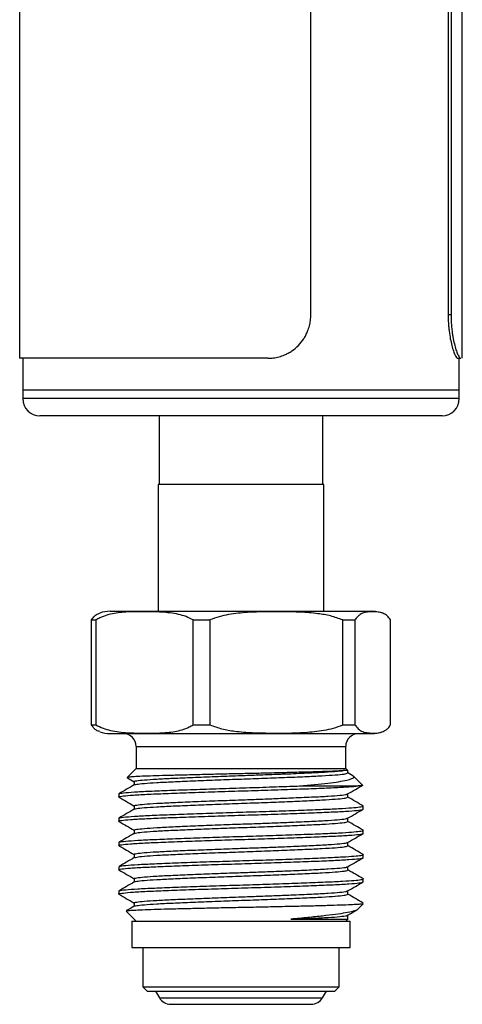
# Model space of a CAD drawing. Header units: inches. Extents: x 3.21 to 12.47, y 1.43 to 9.54.
# Tile 8 of 13: x 11.96 to 12.47, y 3.46 to 4.59. Entities that reach past the tile are written whole.
import ezdxf

# ---------------------------------------------------------------- set-up
doc = ezdxf.new("R2010")
doc.units = ezdxf.units.IN
doc.header["$MEASUREMENT"] = 0

msp = doc.modelspace()

# ---------------------------------------------------------------- linework, layer by layer
at = {"color": 7, "linetype": 'Continuous', "lineweight": 25}
for p, q in [((12.4707, 4.1974), (12.4707, 5.2831)), ((12.2972, 4.2474), (12.2972, 5.2331)), ((12.4545, 5.2331), (12.4545, 4.2474)), ((12.4578, 5.2331), (12.4578, 4.2474)), ((11.9637, 4.8992), (11.9637, 4.1974)), ((12.4545, 4.2474), (12.4578, 4.2474)), ((12.2478, 4.1974), (11.9637, 4.1974)), ((11.9672, 4.1974), (11.9672, 4.161)), ((12.4654, 4.1974), (12.4689, 4.1974)), ((12.4672, 4.161), (12.4672, 4.1974)), ((11.9672, 4.161), (11.9672, 4.1512)), ((12.0405, 4.161), (11.9672, 4.161)), ((12.4672, 4.161), (12.0405, 4.161)), ((12.4672, 4.1512), (12.4672, 4.161)), ((12.0405, 4.1512), (11.9672, 4.1512)), ((12.4672, 4.1512), (12.0405, 4.1512)), ((12.0544, 4.1315), (11.9869, 4.1315)), ((12.4476, 4.1315), (12.0544, 4.1315)), ((12.1235, 4.1315), (12.1235, 4.0528)), ((12.311, 4.0528), (12.311, 4.1315)), ((12.1222, 4.0528), (12.1222, 3.9078)), ((12.3122, 4.0528), (12.1222, 4.0528)), ((12.3122, 3.9078), (12.3122, 4.0528)), ((12.0672, 3.9078), (12.1112, 3.9078)), ((12.1112, 3.9078), (12.3672, 3.9078)), ((12.379, 3.9058), (12.378, 3.9061)), ((12.0459, 3.8978), (12.051, 3.8978)), ((12.0459, 3.7778), (12.0459, 3.8978)), ((12.051, 3.8978), (12.051, 3.7778)), ((12.1625, 3.8978), (12.1816, 3.8978)), ((12.1625, 3.7778), (12.1625, 3.8978)), ((12.1816, 3.8978), (12.1816, 3.7778)), ((12.3338, 3.8978), (12.3478, 3.8978)), ((12.3338, 3.7778), (12.3338, 3.8978)), ((12.3478, 3.8978), (12.3478, 3.7778)), ((12.3886, 3.7778), (12.3886, 3.8978)), ((12.0459, 3.7778), (12.051, 3.7778)), ((12.1625, 3.7778), (12.1816, 3.7778)), ((12.3338, 3.7778), (12.3478, 3.7778)), ((12.0672, 3.7678), (12.1112, 3.7678)), ((12.1112, 3.7678), (12.3672, 3.7678)), ((12.0972, 3.7528), (12.0972, 3.7278)), ((12.0972, 3.7528), (12.1324, 3.7528)), ((12.1324, 3.7528), (12.3372, 3.7528)), ((12.3372, 3.7278), (12.3372, 3.7528)), ((12.0972, 3.7278), (12.0868, 3.7173)), ((12.0972, 3.7278), (12.1324, 3.7278)), ((12.1324, 3.7278), (12.3372, 3.7278)), ((12.3397, 3.7253), (12.3372, 3.7278)), ((12.3397, 3.7226), (12.3397, 3.7253)), ((12.3453, 3.7194), (12.3397, 3.7227)), ((12.0872, 3.717), (12.0948, 3.7126)), ((12.0948, 3.7127), (12.0948, 3.7089)), ((12.3563, 3.7087), (12.3458, 3.7192)), ((12.0772, 3.6986), (12.0772, 3.6951)), ((12.2844, 3.7078), (12.3516, 3.7078)), ((12.3397, 3.6948), (12.3397, 3.6987)), ((12.0948, 3.685), (12.0948, 3.6811)), ((12.3572, 3.6812), (12.3572, 3.6847)), ((12.0772, 3.6708), (12.0772, 3.6673)), ((12.3397, 3.6671), (12.3397, 3.6709)), ((12.0948, 3.6572), (12.0948, 3.6533)), ((12.3572, 3.6534), (12.3572, 3.6569)), ((12.0772, 3.643), (12.0772, 3.6396)), ((12.3397, 3.6393), (12.3397, 3.6432)), ((12.0948, 3.6294), (12.0948, 3.6255)), ((12.3572, 3.6257), (12.3572, 3.6291)), ((12.0772, 3.6153), (12.0772, 3.6118)), ((12.3397, 3.6115), (12.3397, 3.6154)), ((12.0948, 3.6016), (12.0948, 3.5977)), ((12.3572, 3.5979), (12.3572, 3.6014)), ((12.0772, 3.5875), (12.0772, 3.584)), ((12.3397, 3.5837), (12.3397, 3.5876)), ((12.0948, 3.5738), (12.0948, 3.57)), ((12.0856, 3.5644), (12.0972, 3.5528)), ((12.3508, 3.5663), (12.3572, 3.5728)), ((12.3547, 3.5728), (12.3572, 3.5728)), ((12.0922, 3.5528), (12.0922, 3.5228)), ((12.0922, 3.5528), (12.3422, 3.5528)), ((12.3372, 3.5528), (12.3401, 3.5556)), ((12.3397, 3.556), (12.3397, 3.5598)), ((12.3422, 3.5228), (12.3422, 3.5528)), ((12.0922, 3.5228), (12.3422, 3.5228)), ((12.1047, 3.5228), (12.1047, 3.4778)), ((12.3297, 3.4778), (12.3297, 3.5228)), ((12.1047, 3.4778), (12.1097, 3.4728)), ((12.1047, 3.4778), (12.3297, 3.4778)), ((12.1097, 3.4728), (12.3247, 3.4728)), ((12.1194, 3.4728), (12.1237, 3.4653)), ((12.3107, 3.4653), (12.3151, 3.4728)), ((12.3247, 3.4728), (12.3297, 3.4778)), ((12.1237, 3.4653), (12.3107, 3.4653)), ((12.1367, 3.4578), (12.2977, 3.4578))]:
    msp.add_line(p, q, dxfattribs=at)
for centre, radius, start, end in [((11.9869, 4.1512), 0.0197, 180, 270), ((12.4476, 4.1512), 0.0197, 270, 0), ((12.0672, 3.8715), 0.0362, 90, 109.023), ((12.3672, 3.8715), 0.0362, 83.6917, 90), ((12.0672, 3.804), 0.0363, 250.9997, 270), ((12.0822, 3.7528), 0.015, 0, 90), ((12.3522, 3.7528), 0.015, 90, 180), ((12.3672, 3.804), 0.0362, 270, 289.0497), ((12.1367, 3.4728), 0.015, 210, 270), ((12.2977, 3.4728), 0.015, 270, 330)]:
    msp.add_arc(centre, radius, start, end, dxfattribs=at)
for points, knots in [([(12.2478, 4.1974), (12.2489, 4.1975), (12.2511, 4.1975), (12.2544, 4.1978), (12.2576, 4.1984), (12.2608, 4.1991), (12.2639, 4.2001), (12.2675, 4.2014), (12.2714, 4.2033), (12.277, 4.2066), (12.2832, 4.2118), (12.2883, 4.2182), (12.2916, 4.2238), (12.2938, 4.2288), (12.2957, 4.2344), (12.297, 4.2409), (12.2971, 4.2452), (12.2972, 4.2474)], [0, 0, 0, 0, 0.042381, 0.084357, 0.1261, 0.167789, 0.2096, 0.251709, 0.314497, 0.377227, 0.502282, 0.626999, 0.689308, 0.751557, 0.834513, 0.916837, 1, 1, 1, 1]), ([(12.4545, 4.2474), (12.4545, 4.2441), (12.4546, 4.2409), (12.4549, 4.2361), (12.455, 4.2345), (12.4553, 4.2314), (12.4555, 4.2298), (12.4564, 4.2222), (12.4575, 4.2167), (12.4593, 4.2098), (12.4599, 4.2077), (12.4612, 4.204), (12.4618, 4.2025), (12.4636, 4.1987), (12.4646, 4.1974), (12.4654, 4.1974)], [0, 0, 0, 0, 0.125, 0.125, 0.1875, 0.1875, 0.25, 0.25, 0.5, 0.5, 0.625, 0.625, 0.75, 0.75, 1, 1, 1, 1]), ([(12.4578, 4.2474), (12.4578, 4.2463), (12.4578, 4.2441), (12.4579, 4.2409), (12.4581, 4.2377), (12.4583, 4.2345), (12.4586, 4.2314), (12.459, 4.2278), (12.4596, 4.2238), (12.4606, 4.2182), (12.462, 4.2118), (12.4636, 4.2066), (12.4649, 4.2033), (12.4659, 4.2009), (12.467, 4.199), (12.468, 4.1977), (12.4686, 4.1975), (12.4689, 4.1974)], [0, 0, 0, 0, 0.041798, 0.083205, 0.124403, 0.165575, 0.206906, 0.248578, 0.310815, 0.373136, 0.497854, 0.622908, 0.685626, 0.748426, 0.832299, 0.915685, 1, 1, 1, 1]), ([(12.0459, 3.8978), (12.0471, 3.8994), (12.0496, 3.9028), (12.0529, 3.9049), (12.0548, 3.9054), (12.0555, 3.9056)], [0, 0, 0, 0, 0.397814, 0.804809, 1, 1, 1, 1]), ([(12.1625, 3.8978), (12.1598, 3.8992), (12.1543, 3.902), (12.1422, 3.9052), (12.1263, 3.9072), (12.1075, 3.9072), (12.0895, 3.9073), (12.0722, 3.9059), (12.0593, 3.9023), (12.0525, 3.8986), (12.051, 3.8978)], [0, 0, 0, 0, 0.076701, 0.153559, 0.326572, 0.49992, 0.653081, 0.806143, 0.957803, 1, 1, 1, 1]), ([(12.3338, 3.8978), (12.3292, 3.8994), (12.3199, 3.9029), (12.3036, 3.9054), (12.2853, 3.9069), (12.2584, 3.9073), (12.231, 3.9072), (12.2066, 3.9048), (12.192, 3.9018), (12.1851, 3.8991), (12.1816, 3.8978)], [0, 0, 0, 0, 0.094454, 0.191088, 0.321079, 0.451175, 0.713156, 0.854924, 0.927527, 1, 1, 1, 1]), ([(12.3886, 3.8978), (12.3873, 3.8994), (12.3848, 3.9029), (12.3805, 3.9054), (12.3756, 3.9069), (12.3684, 3.9073), (12.361, 3.9072), (12.3545, 3.9048), (12.3506, 3.9018), (12.3487, 3.8991), (12.3478, 3.8978)], [0, 0, 0, 0, 0.094454, 0.191088, 0.321079, 0.451175, 0.713156, 0.854924, 0.927527, 1, 1, 1, 1]), ([(12.0555, 3.77), (12.0542, 3.7704), (12.0519, 3.7711), (12.0487, 3.7737), (12.0469, 3.7764), (12.0459, 3.7778)], [0, 0, 0, 0, 0.389273, 0.69491, 1, 1, 1, 1]), ([(12.051, 3.7778), (12.0537, 3.7763), (12.0592, 3.7735), (12.0713, 3.7703), (12.0872, 3.7683), (12.106, 3.7683), (12.1241, 3.7682), (12.1413, 3.7696), (12.1542, 3.7732), (12.161, 3.7769), (12.1625, 3.7778)], [0, 0, 0, 0, 0.076701, 0.153559, 0.326572, 0.49992, 0.653081, 0.806143, 0.957803, 1, 1, 1, 1]), ([(12.1816, 3.7778), (12.1861, 3.7761), (12.1954, 3.7726), (12.2118, 3.7701), (12.2301, 3.7686), (12.2569, 3.7682), (12.2844, 3.7683), (12.3088, 3.7707), (12.3233, 3.7737), (12.3303, 3.7764), (12.3338, 3.7778)], [0, 0, 0, 0, 0.094454, 0.191088, 0.321079, 0.451175, 0.713156, 0.854924, 0.927527, 1, 1, 1, 1]), ([(12.3478, 3.7778), (12.349, 3.7761), (12.3515, 3.7726), (12.3559, 3.7701), (12.3608, 3.7686), (12.368, 3.7682), (12.3753, 3.7683), (12.3819, 3.7707), (12.3858, 3.7737), (12.3876, 3.7764), (12.3886, 3.7778)], [0, 0, 0, 0, 0.094454, 0.191088, 0.321079, 0.451175, 0.713156, 0.854924, 0.927527, 1, 1, 1, 1]), ([(12.3343, 3.7253), (12.3321, 3.7252), (12.3278, 3.7248), (12.3172, 3.7244), (12.3039, 3.7239), (12.2882, 3.7235), (12.2702, 3.723), (12.2507, 3.7225), (12.23, 3.722), (12.209, 3.7216), (12.1879, 3.7211), (12.1676, 3.7206), (12.1483, 3.7201), (12.131, 3.7197), (12.1159, 3.7192), (12.1036, 3.7188), (12.0943, 3.7183), (12.0886, 3.7178), (12.0863, 3.7174), (12.0871, 3.7172), (12.0873, 3.7172)], [0, 0, 0, 0, 0.055557, 0.112724, 0.168281, 0.225422, 0.281511, 0.339198, 0.395751, 0.45394, 0.51068, 0.569016, 0.626565, 0.685783, 0.743329, 0.802493, 0.860887, 0.920966, 0.979511, 1, 1, 1, 1]), ([(12.0948, 3.7127), (12.0948, 3.7127), (12.0938, 3.7131), (12.0973, 3.7137), (12.1055, 3.7147), (12.12, 3.7157), (12.1389, 3.7166), (12.1617, 3.7176), (12.1873, 3.7186), (12.2121, 3.7195), (12.2349, 3.7203), (12.2552, 3.7211), (12.277, 3.7219), (12.2988, 3.7229), (12.3178, 3.7239), (12.3289, 3.7247), (12.3331, 3.7252), (12.3343, 3.7253)], [0, 0, 0, 0, 0.000182, 0.077176, 0.155659, 0.23371, 0.310111, 0.387996, 0.466526, 0.543776, 0.602509, 0.662453, 0.722805, 0.805997, 0.888003, 0.966317, 1, 1, 1, 1]), ([(12.0956, 3.709), (12.0961, 3.7092), (12.0972, 3.7098), (12.1058, 3.7107), (12.1199, 3.7117), (12.1389, 3.7126), (12.1617, 3.7136), (12.1873, 3.7146), (12.2142, 3.7156), (12.2413, 3.7165), (12.2673, 3.7175), (12.2908, 3.7185), (12.3107, 3.7195), (12.3261, 3.7204), (12.3341, 3.7212), (12.3388, 3.722), (12.339, 3.7224), (12.3391, 3.7226)], [0, 0, 0, 0, 0.051754, 0.12422, 0.196288, 0.266831, 0.338746, 0.411256, 0.482584, 0.553457, 0.625856, 0.698056, 0.768655, 0.840394, 0.912927, 0.941543, 1, 1, 1, 1]), ([(12.3394, 3.7253), (12.3395, 3.7253), (12.3397, 3.7253), (12.3381, 3.7253), (12.3356, 3.7253), (12.3343, 3.7253)], [0, 0, 0, 0, 0.170448, 0.582069, 1, 1, 1, 1]), ([(12.095, 3.709), (12.0921, 3.7073), (12.0862, 3.7039), (12.0804, 3.7005), (12.0774, 3.6988)], [0, 0, 0, 0, 0.499961, 1, 1, 1, 1]), ([(12.2844, 3.7078), (12.2902, 3.7083), (12.3021, 3.7094), (12.3171, 3.711), (12.3296, 3.7126), (12.3389, 3.7144), (12.3447, 3.7162), (12.3471, 3.7177), (12.346, 3.7186), (12.3456, 3.7189)], [0, 0, 0, 0, 0.149485, 0.302615, 0.452155, 0.605824, 0.758925, 0.916466, 1, 1, 1, 1]), ([(12.0781, 3.6949), (12.0777, 3.695), (12.0761, 3.6954), (12.0799, 3.6961), (12.0896, 3.6971), (12.106, 3.6981), (12.1277, 3.699), (12.1537, 3.7), (12.183, 3.701), (12.2138, 3.702), (12.2447, 3.7029), (12.2745, 3.7039), (12.3014, 3.7049), (12.324, 3.7058), (12.3415, 3.7068), (12.3483, 3.7074), (12.3516, 3.7078)], [0, 0, 0, 0, 0.018474, 0.093761, 0.170503, 0.246824, 0.321531, 0.397689, 0.474477, 0.550015, 0.62507, 0.701742, 0.778202, 0.852967, 0.92894, 1, 1, 1, 1]), ([(12.0781, 3.6988), (12.0781, 3.6989), (12.078, 3.6993), (12.0846, 3.7001), (12.0979, 3.7011), (12.1175, 3.7021), (12.1417, 3.703), (12.1697, 3.704), (12.2, 3.705), (12.231, 3.7059), (12.2597, 3.7069), (12.2767, 3.7075), (12.2844, 3.7078)], [0, 0, 0, 0, 0.0338888, 0.1439202, 0.2545588, 0.3631008, 0.4716427, 0.5822813, 0.6923127, 0.8000178, 0.9098148, 1, 1, 1, 1]), ([(12.0948, 3.685), (12.0948, 3.685), (12.0938, 3.6853), (12.0973, 3.6859), (12.1055, 3.6869), (12.12, 3.6879), (12.1389, 3.6888), (12.1617, 3.6898), (12.1873, 3.6908), (12.2121, 3.6917), (12.2349, 3.6925), (12.2552, 3.6933), (12.277, 3.6942), (12.2988, 3.6951), (12.3179, 3.6961), (12.3311, 3.6971), (12.3382, 3.698), (12.3386, 3.6984), (12.3387, 3.6986)], [0, 0, 0, 0, 0.000168, 0.071272, 0.14375, 0.21583, 0.286386, 0.358312, 0.430835, 0.502175, 0.556414, 0.611773, 0.667508, 0.744335, 0.820067, 0.89239, 0.964713, 1, 1, 1, 1]), ([(12.3394, 3.6986), (12.3424, 3.7003), (12.3482, 3.7037), (12.3541, 3.7071), (12.357, 3.7088)], [0, 0, 0, 0, 0.499959, 1, 1, 1, 1]), ([(12.3563, 3.7084), (12.356, 3.7083), (12.3554, 3.7081), (12.3529, 3.7079), (12.3516, 3.7078)], [0, 0, 0, 0, 0.47079, 1, 1, 1, 1]), ([(12.0774, 3.6949), (12.0804, 3.6932), (12.0862, 3.6898), (12.092, 3.6865), (12.0948, 3.6848)], [0, 0, 0, 0, 0.506633, 1, 1, 1, 1]), ([(12.0956, 3.6812), (12.0961, 3.6814), (12.0972, 3.682), (12.1058, 3.6829), (12.1199, 3.6839), (12.1389, 3.6848), (12.1617, 3.6858), (12.1873, 3.6868), (12.2142, 3.6878), (12.2413, 3.6887), (12.2673, 3.6897), (12.2908, 3.6908), (12.3107, 3.6917), (12.3261, 3.6927), (12.3341, 3.6935), (12.3388, 3.6942), (12.339, 3.6946), (12.3391, 3.6948)], [0, 0, 0, 0, 0.051754, 0.12422, 0.196288, 0.266831, 0.338746, 0.411256, 0.482584, 0.553457, 0.625856, 0.698056, 0.768655, 0.840394, 0.912927, 0.941543, 1, 1, 1, 1]), ([(12.3572, 3.6848), (12.3542, 3.6865), (12.3484, 3.6899), (12.3426, 3.6933), (12.3397, 3.695)], [0, 0, 0, 0, 0.502754, 1, 1, 1, 1]), ([(12.0781, 3.6671), (12.0777, 3.6672), (12.0761, 3.6676), (12.0799, 3.6683), (12.0896, 3.6693), (12.106, 3.6703), (12.1277, 3.6712), (12.1537, 3.6722), (12.183, 3.6732), (12.2138, 3.6742), (12.2447, 3.6751), (12.2745, 3.6761), (12.3014, 3.6771), (12.3241, 3.6781), (12.3418, 3.679), (12.3529, 3.68), (12.3578, 3.6808), (12.3568, 3.6812), (12.3567, 3.6812)], [0, 0, 0, 0, 0.016825, 0.085393, 0.155285, 0.224793, 0.292832, 0.362192, 0.432127, 0.500922, 0.569279, 0.639107, 0.708742, 0.776834, 0.846026, 0.915983, 0.984986, 1, 1, 1, 1]), ([(12.095, 3.6812), (12.0921, 3.6795), (12.0862, 3.6761), (12.0804, 3.6727), (12.0774, 3.671)], [0, 0, 0, 0, 0.499961, 1, 1, 1, 1]), ([(12.0781, 3.671), (12.0781, 3.6711), (12.078, 3.6715), (12.0846, 3.6723), (12.0979, 3.6733), (12.1175, 3.6743), (12.1417, 3.6752), (12.1697, 3.6762), (12.2, 3.6772), (12.231, 3.6782), (12.2615, 3.6791), (12.2899, 3.6802), (12.3146, 3.6811), (12.3338, 3.682), (12.3476, 3.683), (12.3552, 3.6839), (12.3581, 3.6845), (12.357, 3.6848), (12.3568, 3.6848)], [0, 0, 0, 0, 0.021905, 0.093027, 0.164541, 0.2347, 0.304859, 0.376373, 0.447495, 0.517113, 0.588083, 0.659641, 0.730033, 0.799977, 0.863825, 0.927667, 0.989726, 1, 1, 1, 1]), ([(12.3394, 3.6708), (12.3424, 3.6725), (12.3482, 3.6759), (12.3541, 3.6793), (12.357, 3.681)], [0, 0, 0, 0, 0.499959, 1, 1, 1, 1]), ([(12.0774, 3.6671), (12.0804, 3.6654), (12.0862, 3.6621), (12.092, 3.6587), (12.0948, 3.6571)], [0, 0, 0, 0, 0.506633, 1, 1, 1, 1]), ([(12.0948, 3.6572), (12.0948, 3.6572), (12.0938, 3.6575), (12.0973, 3.6581), (12.1055, 3.6591), (12.12, 3.6601), (12.1389, 3.6611), (12.1617, 3.6621), (12.1873, 3.6631), (12.2121, 3.664), (12.2349, 3.6647), (12.2552, 3.6655), (12.277, 3.6664), (12.2988, 3.6673), (12.3179, 3.6683), (12.3311, 3.6693), (12.3382, 3.6702), (12.3386, 3.6707), (12.3387, 3.6708)], [0, 0, 0, 0, 0.000168, 0.071272, 0.14375, 0.21583, 0.286386, 0.358312, 0.430835, 0.502175, 0.556414, 0.611773, 0.667508, 0.744335, 0.820067, 0.89239, 0.964713, 1, 1, 1, 1]), ([(12.0956, 3.6534), (12.0961, 3.6537), (12.0972, 3.6542), (12.1058, 3.6551), (12.1199, 3.6561), (12.1389, 3.6571), (12.1617, 3.658), (12.1873, 3.6591), (12.2142, 3.66), (12.2413, 3.661), (12.2673, 3.662), (12.2908, 3.663), (12.3107, 3.6639), (12.3261, 3.6649), (12.3341, 3.6657), (12.3388, 3.6664), (12.339, 3.6668), (12.3391, 3.6671)], [0, 0, 0, 0, 0.051754, 0.12422, 0.196288, 0.266831, 0.338746, 0.411256, 0.482584, 0.553457, 0.625856, 0.698056, 0.768655, 0.840394, 0.912927, 0.941543, 1, 1, 1, 1]), ([(12.3572, 3.6571), (12.3542, 3.6588), (12.3484, 3.6621), (12.3426, 3.6655), (12.3397, 3.6672)], [0, 0, 0, 0, 0.502754, 1, 1, 1, 1]), ([(12.0781, 3.6393), (12.0777, 3.6394), (12.0761, 3.6398), (12.0799, 3.6405), (12.0896, 3.6415), (12.106, 3.6425), (12.1277, 3.6434), (12.1537, 3.6444), (12.183, 3.6454), (12.2138, 3.6464), (12.2447, 3.6473), (12.2745, 3.6483), (12.3014, 3.6494), (12.3241, 3.6503), (12.3418, 3.6513), (12.3529, 3.6523), (12.3578, 3.653), (12.3568, 3.6534), (12.3567, 3.6534)], [0, 0, 0, 0, 0.016825, 0.085393, 0.155285, 0.224793, 0.292832, 0.362192, 0.432127, 0.500922, 0.569279, 0.639107, 0.708742, 0.776834, 0.846026, 0.915983, 0.984986, 1, 1, 1, 1]), ([(12.095, 3.6534), (12.0921, 3.6517), (12.0862, 3.6483), (12.0804, 3.6449), (12.0774, 3.6432)], [0, 0, 0, 0, 0.499961, 1, 1, 1, 1]), ([(12.0781, 3.6433), (12.0781, 3.6434), (12.078, 3.6438), (12.0846, 3.6445), (12.0979, 3.6456), (12.1175, 3.6465), (12.1417, 3.6474), (12.1697, 3.6485), (12.2, 3.6495), (12.231, 3.6504), (12.2615, 3.6514), (12.2899, 3.6524), (12.3146, 3.6533), (12.3338, 3.6542), (12.3476, 3.6552), (12.3552, 3.6561), (12.3581, 3.6567), (12.357, 3.657), (12.3568, 3.6571)], [0, 0, 0, 0, 0.021905, 0.093027, 0.164541, 0.2347, 0.304859, 0.376373, 0.447495, 0.517113, 0.588083, 0.659641, 0.730033, 0.799977, 0.863825, 0.927667, 0.989726, 1, 1, 1, 1]), ([(12.3394, 3.643), (12.3424, 3.6447), (12.3482, 3.6481), (12.3541, 3.6515), (12.357, 3.6532)], [0, 0, 0, 0, 0.499959, 1, 1, 1, 1]), ([(12.0948, 3.6294), (12.0948, 3.6294), (12.0938, 3.6297), (12.0973, 3.6304), (12.1055, 3.6314), (12.12, 3.6324), (12.1389, 3.6333), (12.1617, 3.6343), (12.1873, 3.6353), (12.2121, 3.6362), (12.2349, 3.637), (12.2552, 3.6377), (12.277, 3.6386), (12.2988, 3.6396), (12.3179, 3.6405), (12.3311, 3.6416), (12.3382, 3.6424), (12.3386, 3.6429), (12.3387, 3.643)], [0, 0, 0, 0, 0.0001681, 0.071272, 0.1437503, 0.2158305, 0.2863859, 0.3583125, 0.4308352, 0.5021754, 0.5564144, 0.6117732, 0.6675079, 0.7443352, 0.8200673, 0.8923902, 0.9647132, 1, 1, 1, 1]), ([(12.0774, 3.6393), (12.0804, 3.6376), (12.0862, 3.6343), (12.092, 3.6309), (12.0948, 3.6293)], [0, 0, 0, 0, 0.506633, 1, 1, 1, 1]), ([(12.0956, 3.6257), (12.0961, 3.6259), (12.0972, 3.6264), (12.1058, 3.6274), (12.1199, 3.6284), (12.1389, 3.6293), (12.1617, 3.6303), (12.1873, 3.6313), (12.2142, 3.6322), (12.2413, 3.6332), (12.2673, 3.6342), (12.2908, 3.6352), (12.3107, 3.6361), (12.3261, 3.6371), (12.3341, 3.6379), (12.3388, 3.6386), (12.339, 3.639), (12.3391, 3.6393)], [0, 0, 0, 0, 0.051754, 0.12422, 0.196288, 0.266831, 0.338746, 0.411256, 0.482584, 0.553457, 0.625856, 0.698056, 0.768655, 0.840394, 0.912927, 0.941543, 1, 1, 1, 1]), ([(12.3572, 3.6293), (12.3542, 3.631), (12.3484, 3.6343), (12.3426, 3.6377), (12.3397, 3.6394)], [0, 0, 0, 0, 0.502754, 1, 1, 1, 1]), ([(12.0781, 3.6115), (12.0777, 3.6116), (12.0761, 3.612), (12.0799, 3.6127), (12.0896, 3.6137), (12.106, 3.6147), (12.1277, 3.6157), (12.1537, 3.6166), (12.183, 3.6177), (12.2138, 3.6186), (12.2447, 3.6196), (12.2745, 3.6206), (12.3014, 3.6216), (12.3241, 3.6225), (12.3418, 3.6235), (12.3529, 3.6245), (12.3578, 3.6252), (12.3568, 3.6256), (12.3567, 3.6257)], [0, 0, 0, 0, 0.016825, 0.085393, 0.155285, 0.224793, 0.292832, 0.362192, 0.432127, 0.500922, 0.569279, 0.639107, 0.708742, 0.776834, 0.846026, 0.915983, 0.984986, 1, 1, 1, 1]), ([(12.095, 3.6257), (12.0921, 3.624), (12.0862, 3.6206), (12.0804, 3.6172), (12.0774, 3.6155)], [0, 0, 0, 0, 0.499961, 1, 1, 1, 1]), ([(12.0781, 3.6155), (12.0781, 3.6156), (12.078, 3.616), (12.0846, 3.6168), (12.0979, 3.6178), (12.1175, 3.6187), (12.1417, 3.6197), (12.1697, 3.6207), (12.2, 3.6217), (12.231, 3.6226), (12.2615, 3.6236), (12.2899, 3.6246), (12.3146, 3.6256), (12.3338, 3.6265), (12.3476, 3.6274), (12.3552, 3.6283), (12.3581, 3.6289), (12.357, 3.6292), (12.3568, 3.6293)], [0, 0, 0, 0, 0.021905, 0.093027, 0.164541, 0.2347, 0.304859, 0.376373, 0.447495, 0.517113, 0.588083, 0.659641, 0.730033, 0.799977, 0.863825, 0.927667, 0.989726, 1, 1, 1, 1]), ([(12.3394, 3.6153), (12.3424, 3.617), (12.3482, 3.6204), (12.3541, 3.6237), (12.357, 3.6254)], [0, 0, 0, 0, 0.499959, 1, 1, 1, 1]), ([(12.0774, 3.6116), (12.0804, 3.6099), (12.0862, 3.6065), (12.092, 3.6032), (12.0948, 3.6015)], [0, 0, 0, 0, 0.506633, 1, 1, 1, 1]), ([(12.0948, 3.6016), (12.0948, 3.6016), (12.0938, 3.6019), (12.0973, 3.6026), (12.1055, 3.6036), (12.12, 3.6046), (12.1389, 3.6055), (12.1617, 3.6065), (12.1873, 3.6075), (12.2121, 3.6084), (12.2349, 3.6092), (12.2552, 3.61), (12.277, 3.6108), (12.2988, 3.6118), (12.3179, 3.6128), (12.3311, 3.6138), (12.3382, 3.6146), (12.3386, 3.6151), (12.3387, 3.6153)], [0, 0, 0, 0, 0.000168, 0.071272, 0.14375, 0.21583, 0.286386, 0.358312, 0.430835, 0.502175, 0.556414, 0.611773, 0.667508, 0.744335, 0.820067, 0.89239, 0.964713, 1, 1, 1, 1]), ([(12.0956, 3.5979), (12.0961, 3.5981), (12.0972, 3.5987), (12.1058, 3.5996), (12.1199, 3.6006), (12.1389, 3.6015), (12.1617, 3.6025), (12.1873, 3.6035), (12.2142, 3.6045), (12.2413, 3.6054), (12.2673, 3.6064), (12.2908, 3.6074), (12.3107, 3.6083), (12.3261, 3.6093), (12.3341, 3.6101), (12.3388, 3.6109), (12.339, 3.6112), (12.3391, 3.6115)], [0, 0, 0, 0, 0.051754, 0.12422, 0.196288, 0.266831, 0.338746, 0.411256, 0.482584, 0.553457, 0.625856, 0.698056, 0.768655, 0.840394, 0.912927, 0.941543, 1, 1, 1, 1]), ([(12.3572, 3.6015), (12.3542, 3.6032), (12.3484, 3.6066), (12.3426, 3.6099), (12.3397, 3.6116)], [0, 0, 0, 0, 0.502754, 1, 1, 1, 1]), ([(12.0781, 3.5838), (12.0777, 3.5838), (12.0761, 3.5842), (12.0799, 3.5849), (12.0896, 3.586), (12.106, 3.587), (12.1277, 3.5879), (12.1537, 3.5889), (12.183, 3.5899), (12.2138, 3.5908), (12.2447, 3.5918), (12.2745, 3.5928), (12.3014, 3.5938), (12.3241, 3.5947), (12.3418, 3.5957), (12.3529, 3.5967), (12.3578, 3.5974), (12.3568, 3.5978), (12.3567, 3.5979)], [0, 0, 0, 0, 0.016825, 0.085393, 0.155285, 0.224793, 0.292832, 0.362192, 0.432127, 0.500922, 0.569279, 0.639107, 0.708742, 0.776834, 0.846026, 0.915983, 0.984986, 1, 1, 1, 1]), ([(12.095, 3.5979), (12.0921, 3.5962), (12.0862, 3.5928), (12.0804, 3.5894), (12.0774, 3.5877)], [0, 0, 0, 0, 0.499961, 1, 1, 1, 1]), ([(12.0781, 3.5877), (12.0781, 3.5878), (12.078, 3.5882), (12.0846, 3.589), (12.0979, 3.59), (12.1175, 3.5909), (12.1417, 3.5919), (12.1697, 3.5929), (12.2, 3.5939), (12.231, 3.5948), (12.2615, 3.5958), (12.2899, 3.5968), (12.3146, 3.5978), (12.3338, 3.5987), (12.3476, 3.5996), (12.3552, 3.6005), (12.3581, 3.6011), (12.357, 3.6015), (12.3568, 3.6015)], [0, 0, 0, 0, 0.021905, 0.093027, 0.164541, 0.2347, 0.304859, 0.376373, 0.447495, 0.517113, 0.588083, 0.659641, 0.730033, 0.799977, 0.863825, 0.927667, 0.989726, 1, 1, 1, 1]), ([(12.3394, 3.5875), (12.3424, 3.5892), (12.3482, 3.5926), (12.3541, 3.596), (12.357, 3.5977)], [0, 0, 0, 0, 0.499959, 1, 1, 1, 1]), ([(12.0948, 3.5738), (12.0948, 3.5738), (12.0938, 3.5742), (12.0973, 3.5748), (12.1055, 3.5758), (12.12, 3.5768), (12.1389, 3.5777), (12.1617, 3.5787), (12.1873, 3.5797), (12.2121, 3.5806), (12.2349, 3.5814), (12.2552, 3.5822), (12.277, 3.5831), (12.2988, 3.584), (12.3179, 3.585), (12.3311, 3.586), (12.3382, 3.5868), (12.3386, 3.5873), (12.3387, 3.5875)], [0, 0, 0, 0, 0.000168, 0.071272, 0.14375, 0.21583, 0.286386, 0.358312, 0.430835, 0.502175, 0.556414, 0.611773, 0.667508, 0.744335, 0.820067, 0.89239, 0.964713, 1, 1, 1, 1]), ([(12.0774, 3.5838), (12.0804, 3.5821), (12.0862, 3.5787), (12.092, 3.5754), (12.0948, 3.5737)], [0, 0, 0, 0, 0.506633, 1, 1, 1, 1]), ([(12.0956, 3.5701), (12.0961, 3.5703), (12.0972, 3.5709), (12.1058, 3.5718), (12.1199, 3.5728), (12.1389, 3.5737), (12.1617, 3.5747), (12.1873, 3.5757), (12.2142, 3.5767), (12.2413, 3.5776), (12.2673, 3.5786), (12.2908, 3.5796), (12.3107, 3.5806), (12.3261, 3.5815), (12.3341, 3.5824), (12.3388, 3.5831), (12.339, 3.5835), (12.3391, 3.5837)], [0, 0, 0, 0, 0.051754, 0.12422, 0.196288, 0.266831, 0.338746, 0.411256, 0.482584, 0.553457, 0.625856, 0.698056, 0.768655, 0.840394, 0.912927, 0.941543, 1, 1, 1, 1]), ([(12.3572, 3.5737), (12.3542, 3.5754), (12.3484, 3.5788), (12.3426, 3.5822), (12.3397, 3.5838)], [0, 0, 0, 0, 0.502754, 1, 1, 1, 1]), ([(12.3547, 3.5728), (12.3563, 3.573), (12.3581, 3.5734), (12.357, 3.5737), (12.3568, 3.5737)], [0, 0, 0, 0, 0.857963, 1, 1, 1, 1]), ([(12.095, 3.5701), (12.0921, 3.5684), (12.089, 3.5666), (12.0859, 3.5648), (12.0858, 3.5647)], [0, 0, 0, 0, 0.95183, 1, 1, 1, 1]), ([(12.0859, 3.5646), (12.0862, 3.5647), (12.0869, 3.565), (12.0923, 3.5655), (12.1013, 3.5659), (12.1137, 3.5664), (12.1292, 3.5669), (12.147, 3.5673), (12.1672, 3.5678), (12.1887, 3.5683), (12.2114, 3.5688), (12.2342, 3.5692), (12.2568, 3.5697), (12.2784, 3.5702), (12.2985, 3.5706), (12.3164, 3.5711), (12.3316, 3.5716), (12.3426, 3.572), (12.3503, 3.5724), (12.3532, 3.5726), (12.3547, 3.5728)], [0, 0, 0, 0, 0.043996, 0.100808, 0.156946, 0.214713, 0.27085, 0.328577, 0.385378, 0.443809, 0.500877, 0.559589, 0.616993, 0.676027, 0.734025, 0.793705, 0.851724, 0.911372, 0.955339, 1, 1, 1, 1]), ([(12.3506, 3.5665), (12.3506, 3.5664), (12.3504, 3.5656), (12.3461, 3.5643), (12.3378, 3.5624), (12.3257, 3.5606), (12.3112, 3.5588), (12.294, 3.5571), (12.281, 3.5558), (12.2743, 3.5552)], [0, 0, 0, 0, 0.0432782, 0.2062714, 0.3745527, 0.5291053, 0.68814, 0.8416077, 1, 1, 1, 1]), ([(12.3394, 3.5597), (12.3424, 3.5614), (12.3459, 3.5635), (12.3495, 3.5655), (12.3501, 3.5659)], [0, 0, 0, 0, 0.823375, 1, 1, 1, 1]), ([(12.2743, 3.5552), (12.2826, 3.5555), (12.2989, 3.5562), (12.3178, 3.5572), (12.3311, 3.5582), (12.3382, 3.5591), (12.3386, 3.5595), (12.3387, 3.5597)], [0, 0, 0, 0, 0.231065, 0.458836, 0.676354, 0.893872, 1, 1, 1, 1]), ([(12.2743, 3.5552), (12.2767, 3.5552), (12.2837, 3.5552), (12.2947, 3.5552), (12.3077, 3.5552), (12.3196, 3.5552), (12.3312, 3.5552), (12.3353, 3.5552), (12.3377, 3.5552)], [0, 0, 0, 0, 0.072489, 0.218991, 0.365492, 0.551844, 0.738196, 1, 1, 1, 1]), ([(12.3377, 3.5552), (12.339, 3.5553), (12.3404, 3.5555), (12.34, 3.5557), (12.34, 3.5557)], [0, 0, 0, 0, 0.914579, 1, 1, 1, 1])]:
    msp.add_open_spline(points, degree=3, knots=knots, dxfattribs=at)

doc.saveas('drawing.dxf')
